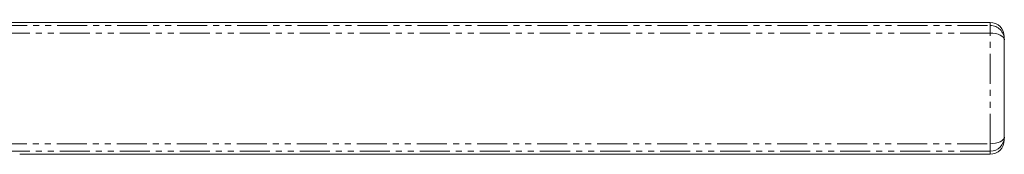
# Model space of a CAD drawing. Header units: millimetres. Extents: x 4 to 852, y -224 to 540.
# Tile 5 of 9: x 394 to 602, y -176 to -147. Entities that reach past the tile are written whole.
import ezdxf

# ---------------------------------------------------------------- set-up
doc = ezdxf.new("R2010")
doc.units = ezdxf.units.MM
doc.linetypes.add('PHANTOM', pattern=[12.7, 6.35, -1.27, 1.27, -1.27, 1.27, -1.27])

msp = doc.modelspace()

# ---------------------------------------------------------------- linework, layer by layer
at = {"color": 7, "linetype": 'Continuous', "lineweight": 15}
for p, q in [((599.33, -147.72), (393.98, -147.72)), ((393.98, -147.72), (393.98, -147.72)), ((599.33, -147.72), (599.33, -147.72)), ((602.33, -150.72), (602.33, -151.37)), ((602.33, -151.37), (602.33, -171.97)), ((602.33, -171.97), (602.33, -172.62)), ((393.98, -175.63), (599.33, -175.63)), ((393.98, -175.63), (393.98, -175.63)), ((599.33, -175.63), (599.33, -175.63))]:
    msp.add_line(p, q, dxfattribs=at)
at = {"color": 8, "linetype": 'PHANTOM', "lineweight": 0}
for p, q in [((599.33, -147.72), (393.98, -147.72)), ((599.33, -148.38), (599.33, -147.72)), ((599.33, -149.97), (300.25, -149.97)), ((300.33, -148.38), (599.33, -148.38)), ((599.33, -148.38), (599.33, -149.97)), ((599.33, -173.38), (599.33, -149.97)), ((300.25, -173.38), (599.33, -173.38)), ((599.33, -174.97), (300.33, -174.97)), ((599.33, -173.38), (599.33, -174.97)), ((599.33, -175.63), (599.33, -174.97)), ((393.98, -175.63), (599.33, -175.63))]:
    msp.add_line(p, q, dxfattribs=at)
at = {"color": 8, "linetype": 'PHANTOM', "lineweight": 0, "flags": 128}
for points in [[(599.33, -149.97), (599.92, -149.99), (600.48, -150.07), (601, -150.2), (601.46, -150.38), (601.83, -150.59), (602.11, -150.83), (602.28, -151.1), (602.33, -151.37)], [(599.33, -173.38), (599.92, -173.35), (600.48, -173.27), (601, -173.14), (601.46, -172.97), (601.83, -172.75), (602.11, -172.51), (602.28, -172.25), (602.33, -171.97)]]:
    msp.add_lwpolyline(points, dxfattribs=at)
at = {"color": 8, "linetype": 'PHANTOM', "lineweight": 0}
msp.add_arc((599.34, -151.37), 3, 0.0393, 90.0393, dxfattribs=at)
at = {"color": 7, "linetype": 'Continuous', "lineweight": 15}
msp.add_arc((599.34, -171.97), 3, 269.9607, 359.9607, dxfattribs=at)
for centre, major_axis, ratio, start_param, end_param in [((393.98, -126.7), (401, 0), 0.052408, 4.476772, 4.712389), ((599.33, -150.72), (0, 3), 0.999542, 4.712389, 6.283185), ((599.33, -172.62), (0, 3), 0.999542, 3.141593, 4.712389)]:
    msp.add_ellipse(centre, major_axis=major_axis, ratio=ratio, start_param=start_param, end_param=end_param, dxfattribs=at)

doc.saveas('drawing.dxf')
